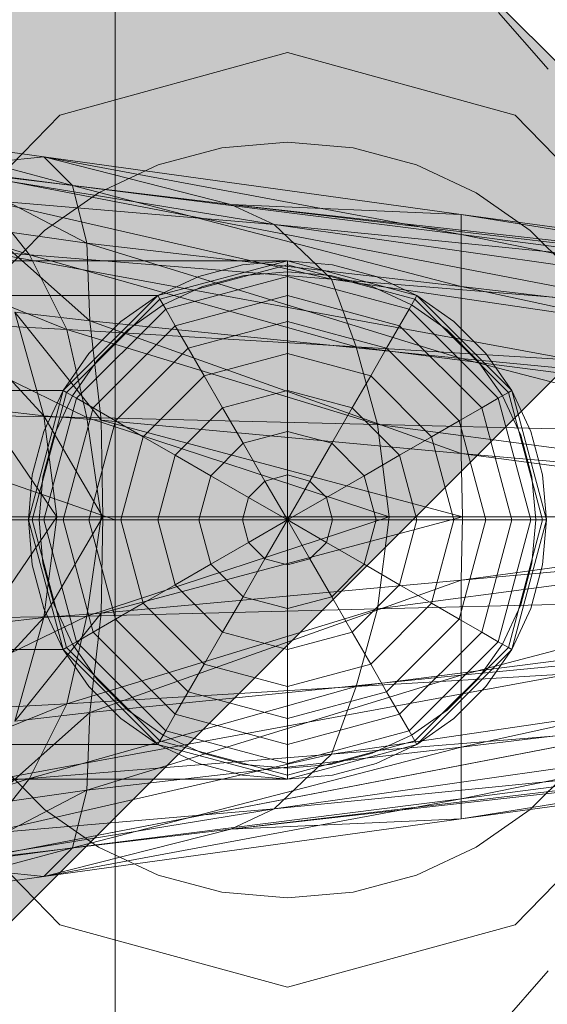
# Model space of a CAD drawing. Header units: metres. Extents: x 391.1 to 427.5, y 12.8 to 28.4.
# Tile 88 of 218: x 403.4846 to 403.5213, y 26.6512 to 26.7196. Entities that reach past the tile are written whole.
import ezdxf

# ---------------------------------------------------------------- set-up
doc = ezdxf.new("R2010")
doc.units = ezdxf.units.M
for name, color, linetype, lineweight in [('02_MOBILIARIO', 7, 'Continuous', 18), ('A-DETL-____-MBND', 7, 'Continuous', 18), ('A-DETL-GENF-OTLN', 7, 'Continuous', 18)]:
    doc.layers.add(name, color=color, linetype=linetype, lineweight=lineweight)

# ---------------------------------------------------------------- blocks, each defined once
blk = doc.blocks.new('Family - Rentamans PA-152299-03_ENLLUMENAT_P0A')
at = {"layer": 'A-DETL-____-MBND', "color": 253, "true_color": 0xaaaaaa}
for p, q in [((0.102728, 0.223949), (0.102728, 0.182758)), ((0, 0.218497), (0.102728, 0.182758)), ((0.129366, 0.218009), (0.132816, 0.214085)), ((0.098881, 0.210876), (0.114701, 0.215226)), ((0.114701, 0.215226), (0.098881, 0.210876)), ((0.114701, 0.215226), (0.130522, 0.210876)), ((0.130522, 0.210876), (0.114701, 0.215226)), ((0.087299, 0.198992), (0.098881, 0.210876)), ((0.098881, 0.210876), (0.087299, 0.198992)), ((0.130522, 0.210876), (0.142104, 0.198992)), ((0.142104, 0.198992), (0.130522, 0.210876)), ((0.086771, 0.209486), (0.097771, 0.207986)), ((0.099771, 0.205986), (0.086771, 0.209486)), ((0.110143, 0.208609), (0.114701, 0.209008)), ((0.110143, 0.208609), (0.114701, 0.209008)), ((0.114701, 0.209008), (0.11926, 0.208609)), ((0.114701, 0.209008), (0.11926, 0.208609)), ((0.086572, 0.207986), (0.138572, 0.197986)), ((0.086572, 0.207986), (0.138572, 0.197986)), ((0.097771, 0.207986), (0.089771, 0.207186)), ((0.097771, 0.207986), (0.110771, 0.204686)), ((0.099771, 0.205986), (0.097771, 0.207986)), ((0.097771, 0.207986), (0.126771, 0.203986)), ((0.126771, 0.202587), (0.097771, 0.207986)), ((0.105723, 0.207425), (0.110143, 0.208609)), ((0.105723, 0.207425), (0.110143, 0.208609)), ((0.11926, 0.208609), (0.12368, 0.207425)), ((0.11926, 0.208609), (0.12368, 0.207425)), ((0.101576, 0.205491), (0.105723, 0.207425)), ((0.101576, 0.205491), (0.105723, 0.207425)), ((0.12368, 0.207425), (0.127826, 0.205491)), ((0.12368, 0.207425), (0.127826, 0.205491)), ((0.089771, 0.207186), (0.113771, 0.203287)), ((0.089771, 0.207186), (0.110771, 0.204686)), ((0.090771, 0.207186), (0.099771, 0.205986)), ((0.100771, 0.201986), (0.090771, 0.207186)), ((0.079771, 0.206486), (0.096771, 0.201186)), ((0.100771, 0.201986), (0.099771, 0.205986)), ((0.099771, 0.205986), (0.126771, 0.202587)), ((0.126771, 0.198986), (0.099771, 0.205986)), ((0.097828, 0.202867), (0.101576, 0.205491)), ((0.097828, 0.202867), (0.101576, 0.205491)), ((0.127826, 0.205491), (0.131575, 0.202867)), ((0.127826, 0.205491), (0.131575, 0.202867)), ((0.093771, 0.204986), (0.096771, 0.201186)), ((0.093771, 0.204986), (0.117771, 0.199486)), ((0.113771, 0.203287), (0.093771, 0.204986)), ((0.110771, 0.204686), (0.113771, 0.203287)), ((0.110771, 0.204686), (0.170771, 0.197587)), ((0.126771, 0.203986), (0.110771, 0.204686)), ((0.110771, 0.204686), (0.170771, 0.197986)), ((0.170771, 0.197986), (0.110771, 0.204686)), ((0.126771, 0.203986), (0.170771, 0.197986)), ((0.126771, 0.202587), (0.126771, 0.203986)), ((0.126771, 0.203986), (0.170271, 0.196986)), ((0.138271, 0.193186), (0.082271, 0.203486)), ((0.138271, 0.193186), (0.082271, 0.203486)), ((0.113771, 0.203287), (0.117771, 0.199486)), ((0.113771, 0.203287), (0.170771, 0.195186)), ((0.170771, 0.197587), (0.113771, 0.203287)), ((0.093771, 0.202986), (0.100771, 0.201986)), ((0.100972, 0.196587), (0.093771, 0.202986)), ((0.094593, 0.199631), (0.097828, 0.202867)), ((0.094593, 0.199631), (0.097828, 0.202867)), ((0.126771, 0.198986), (0.126771, 0.202587)), ((0.126771, 0.202587), (0.170271, 0.196986)), ((0.169172, 0.193986), (0.126771, 0.202587)), ((0.131575, 0.202867), (0.13481, 0.199631)), ((0.131575, 0.202867), (0.13481, 0.199631)), ((0.083771, 0.202287), (0.099372, 0.195986)), ((0.083771, 0.202287), (0.096771, 0.201186)), ((0.100972, 0.196587), (0.100771, 0.201986)), ((0.100771, 0.201986), (0.126771, 0.198986)), ((0.126771, 0.193986), (0.100771, 0.201986)), ((0.096771, 0.201186), (0.099372, 0.195986)), ((0.096771, 0.201186), (0.119472, 0.194787)), ((0.096771, 0.201186), (0.117771, 0.199486)), ((0.114701, 0.200758), (0.02, 0.200758)), ((0.105701, 0.198347), (0.114701, 0.200758)), ((0.105701, 0.198347), (0.114701, 0.200758)), ((0.114701, 0.200758), (0.105701, 0.198347)), ((0.105701, 0.198347), (0.114701, 0.200758)), ((0.114701, 0.200485), (0.105838, 0.19811)), ((0.111576, 0.200485), (0.108545, 0.199673)), ((0.108545, 0.199673), (0.111576, 0.200485)), ((0.114701, 0.200758), (0.111576, 0.200485)), ((0.111576, 0.200485), (0.114701, 0.200758)), ((0.114701, 0.200758), (0.114701, 0.200485)), ((0.114701, 0.200758), (0.123701, 0.198347)), ((0.114701, 0.200758), (0.123701, 0.198347)), ((0.117827, 0.200485), (0.114701, 0.200758)), ((0.114701, 0.200758), (0.117827, 0.200485)), ((0.114701, 0.200485), (0.114701, 0.199673)), ((0.123565, 0.19811), (0.114701, 0.200485)), ((0.120858, 0.199673), (0.117827, 0.200485)), ((0.117827, 0.200485), (0.120858, 0.199673)), ((0.108802, 0.198968), (0.111706, 0.199746)), ((0.108802, 0.198968), (0.111706, 0.199746)), ((0.111706, 0.199746), (0.114701, 0.200008)), ((0.111706, 0.199746), (0.114701, 0.200008)), ((0.114701, 0.200008), (0.117697, 0.199746)), ((0.114701, 0.200008), (0.117697, 0.199746)), ((0.117697, 0.199746), (0.120601, 0.198968)), ((0.117697, 0.199746), (0.120601, 0.198968)), ((0.108545, 0.199673), (0.105701, 0.198347)), ((0.105701, 0.198347), (0.108545, 0.199673)), ((0.114701, 0.199673), (0.106244, 0.197406)), ((0.114701, 0.199673), (0.114701, 0.198347)), ((0.123159, 0.197406), (0.114701, 0.199673)), ((0.117771, 0.199486), (0.119472, 0.194787)), ((0.117771, 0.199486), (0.170771, 0.191686)), ((0.117771, 0.199486), (0.170771, 0.195186)), ((0.123701, 0.198347), (0.120858, 0.199673)), ((0.120858, 0.199673), (0.123701, 0.198347)), ((0.106076, 0.197697), (0.108802, 0.198968)), ((0.106076, 0.197697), (0.108802, 0.198968)), ((0.120601, 0.198968), (0.123326, 0.197697)), ((0.120601, 0.198968), (0.123326, 0.197697)), ((0.126771, 0.193986), (0.126771, 0.198986)), ((0.126771, 0.198986), (0.169172, 0.193986)), ((0.167572, 0.190087), (0.126771, 0.198986)), ((0.02, 0.198347), (0.105701, 0.198347)), ((0.105701, 0.198347), (0.02, 0.198347)), ((0.099113, 0.191758), (0.105701, 0.198347)), ((0.105701, 0.198347), (0.099113, 0.191758)), ((0.099113, 0.191758), (0.105701, 0.198347)), ((0.099113, 0.191758), (0.105701, 0.198347)), ((0.105838, 0.19811), (0.09935, 0.191621)), ((0.105701, 0.198347), (0.103131, 0.196547)), ((0.103131, 0.196547), (0.105701, 0.198347)), ((0.103613, 0.195972), (0.106076, 0.197697)), ((0.103613, 0.195972), (0.106076, 0.197697)), ((0.105701, 0.198347), (0.105838, 0.19811)), ((0.105838, 0.19811), (0.106244, 0.197406)), ((0.114701, 0.198347), (0.106907, 0.196258)), ((0.114701, 0.198347), (0.114701, 0.196547)), ((0.122496, 0.196258), (0.114701, 0.198347)), ((0.123565, 0.19811), (0.123159, 0.197406)), ((0.123326, 0.197697), (0.12579, 0.195972)), ((0.123326, 0.197697), (0.12579, 0.195972)), ((0.123701, 0.198347), (0.123565, 0.19811)), ((0.130053, 0.191621), (0.123565, 0.19811)), ((0.123701, 0.198347), (0.13029, 0.191758)), ((0.123701, 0.198347), (0.13029, 0.191758)), ((0.126272, 0.196547), (0.123701, 0.198347)), ((0.123701, 0.198347), (0.126272, 0.196547)), ((0.090771, 0.197587), (0.097771, 0.189986)), ((0.095771, 0.197186), (0.100972, 0.196587)), ((0.097771, 0.189986), (0.095771, 0.197186)), ((0.095771, 0.197186), (0.101771, 0.189686)), ((0.106244, 0.197406), (0.100053, 0.191215)), ((0.106244, 0.197406), (0.106907, 0.196258)), ((0.123159, 0.197406), (0.122496, 0.196258)), ((0.12935, 0.191215), (0.123159, 0.197406)), ((0.099372, 0.195986), (0.086771, 0.196686)), ((0.086771, 0.196686), (0.100771, 0.189886)), ((0.103131, 0.196547), (0.100913, 0.194328)), ((0.100913, 0.194328), (0.103131, 0.196547)), ((0.101771, 0.189686), (0.100972, 0.196587)), ((0.100972, 0.196587), (0.126771, 0.193986)), ((0.126771, 0.187386), (0.100972, 0.196587)), ((0.114701, 0.196547), (0.107807, 0.1947)), ((0.114701, 0.196547), (0.114701, 0.194328)), ((0.121596, 0.1947), (0.114701, 0.196547)), ((0.12849, 0.194328), (0.126272, 0.196547)), ((0.126272, 0.196547), (0.12849, 0.194328)), ((0.099372, 0.195986), (0.100771, 0.189886)), ((0.119472, 0.194787), (0.099372, 0.195986)), ((0.099372, 0.195986), (0.120972, 0.189386)), ((0.106907, 0.196258), (0.101201, 0.190552)), ((0.101487, 0.193846), (0.103613, 0.195972)), ((0.101487, 0.193846), (0.103613, 0.195972)), ((0.106907, 0.196258), (0.107807, 0.1947)), ((0.122496, 0.196258), (0.121596, 0.1947)), ((0.128201, 0.190552), (0.122496, 0.196258)), ((0.12579, 0.195972), (0.127916, 0.193846)), ((0.12579, 0.195972), (0.127916, 0.193846)), ((0.100913, 0.194328), (0.099113, 0.191758)), ((0.099113, 0.191758), (0.100913, 0.194328)), ((0.107807, 0.1947), (0.10276, 0.189653)), ((0.107807, 0.1947), (0.108916, 0.192778)), ((0.114701, 0.194328), (0.108916, 0.192778)), ((0.114701, 0.194328), (0.114701, 0.191758)), ((0.120487, 0.192778), (0.114701, 0.194328)), ((0.119472, 0.194787), (0.120972, 0.189386)), ((0.170771, 0.191686), (0.119472, 0.194787)), ((0.119472, 0.194787), (0.170771, 0.188186)), ((0.121596, 0.1947), (0.120487, 0.192778)), ((0.126643, 0.189653), (0.121596, 0.1947)), ((0.13029, 0.191758), (0.12849, 0.194328)), ((0.12849, 0.194328), (0.13029, 0.191758)), ((0.099763, 0.191383), (0.101487, 0.193846)), ((0.099763, 0.191383), (0.101487, 0.193846)), ((0.126771, 0.187386), (0.126771, 0.193986)), ((0.126771, 0.193986), (0.167572, 0.190087)), ((0.165172, 0.183986), (0.126771, 0.193986)), ((0.127916, 0.193846), (0.12964, 0.191383)), ((0.127916, 0.193846), (0.12964, 0.191383)), ((0.108916, 0.192778), (0.104681, 0.188543)), ((0.108916, 0.192778), (0.110201, 0.190552)), ((0.120487, 0.192778), (0.119201, 0.190552)), ((0.124722, 0.188543), (0.120487, 0.192778)), ((0.099113, 0.191758), (0.02, 0.191758)), ((0.099113, 0.191758), (0.02, 0.191758)), ((0.096701, 0.182758), (0.099113, 0.191758)), ((0.099113, 0.191758), (0.096701, 0.182758)), ((0.096701, 0.182758), (0.099113, 0.191758)), ((0.096701, 0.182758), (0.099113, 0.191758)), ((0.09935, 0.191621), (0.096975, 0.182758)), ((0.099113, 0.191758), (0.097787, 0.188914)), ((0.097787, 0.188914), (0.099113, 0.191758)), ((0.099113, 0.191758), (0.09935, 0.191621)), ((0.09935, 0.191621), (0.100053, 0.191215)), ((0.114701, 0.191758), (0.110201, 0.190552)), ((0.114701, 0.191758), (0.114701, 0.188914)), ((0.119201, 0.190552), (0.114701, 0.191758)), ((0.130053, 0.191621), (0.12935, 0.191215)), ((0.13029, 0.191758), (0.130053, 0.191621)), ((0.132428, 0.182758), (0.130053, 0.191621)), ((0.13029, 0.191758), (0.132701, 0.182758)), ((0.13029, 0.191758), (0.132701, 0.182758)), ((0.131616, 0.188914), (0.13029, 0.191758)), ((0.13029, 0.191758), (0.131616, 0.188914)), ((0.100053, 0.191215), (0.097787, 0.182758)), ((0.098492, 0.188658), (0.099763, 0.191383)), ((0.098492, 0.188658), (0.099763, 0.191383)), ((0.100053, 0.191215), (0.101201, 0.190552)), ((0.12935, 0.191215), (0.128201, 0.190552)), ((0.131616, 0.182758), (0.12935, 0.191215)), ((0.12964, 0.191383), (0.130911, 0.188658)), ((0.12964, 0.191383), (0.130911, 0.188658)), ((0.093572, 0.190486), (0.097771, 0.189986)), ((0.093572, 0.190486), (0.098672, 0.182986)), ((0.101201, 0.190552), (0.099113, 0.182758)), ((0.101201, 0.190552), (0.10276, 0.189653)), ((0.110201, 0.190552), (0.106907, 0.187258)), ((0.110201, 0.190552), (0.111623, 0.18809)), ((0.119201, 0.190552), (0.11778, 0.18809)), ((0.122496, 0.187258), (0.119201, 0.190552)), ((0.128201, 0.190552), (0.126643, 0.189653)), ((0.13029, 0.182758), (0.128201, 0.190552)), ((0.100771, 0.189886), (0.088472, 0.190087)), ((0.097771, 0.189986), (0.101771, 0.189686)), ((0.098672, 0.182986), (0.097771, 0.189986)), ((0.097771, 0.189986), (0.101872, 0.182986)), ((0.100771, 0.189886), (0.101771, 0.182986)), ((0.120972, 0.189386), (0.100771, 0.189886)), ((0.100771, 0.189886), (0.121771, 0.182986)), ((0.10276, 0.189653), (0.100913, 0.182758)), ((0.101771, 0.189686), (0.126771, 0.187386)), ((0.101872, 0.182986), (0.101771, 0.189686)), ((0.101771, 0.189686), (0.126872, 0.182986)), ((0.10276, 0.189653), (0.104681, 0.188543)), ((0.126643, 0.189653), (0.124722, 0.188543)), ((0.12849, 0.182758), (0.126643, 0.189653)), ((0.097787, 0.188914), (0.096975, 0.185884)), ((0.096975, 0.185884), (0.097787, 0.188914)), ((0.114701, 0.188914), (0.111623, 0.18809)), ((0.114701, 0.188914), (0.114701, 0.185884)), ((0.11778, 0.18809), (0.114701, 0.188914)), ((0.120972, 0.189386), (0.121771, 0.182986)), ((0.170771, 0.188186), (0.120972, 0.189386)), ((0.120972, 0.189386), (0.169271, 0.182986)), ((0.132428, 0.185884), (0.131616, 0.188914)), ((0.131616, 0.188914), (0.132428, 0.185884)), ((0.097714, 0.185754), (0.098492, 0.188658)), ((0.097714, 0.185754), (0.098492, 0.188658)), ((0.104681, 0.188543), (0.103131, 0.182758)), ((0.104681, 0.188543), (0.106907, 0.187258)), ((0.124722, 0.188543), (0.122496, 0.187258)), ((0.126272, 0.182758), (0.124722, 0.188543)), ((0.130911, 0.188658), (0.131689, 0.185754)), ((0.130911, 0.188658), (0.131689, 0.185754)), ((0.111623, 0.18809), (0.10937, 0.185836)), ((0.111623, 0.18809), (0.113139, 0.185465)), ((0.11778, 0.18809), (0.116264, 0.185465)), ((0.120033, 0.185836), (0.11778, 0.18809)), ((0.106907, 0.187258), (0.105701, 0.182758)), ((0.106907, 0.187258), (0.10937, 0.185836)), ((0.122496, 0.187258), (0.120033, 0.185836)), ((0.123701, 0.182758), (0.122496, 0.187258)), ((0.126872, 0.182986), (0.126771, 0.187386)), ((0.126771, 0.187386), (0.165172, 0.183986)), ((0.159771, 0.182986), (0.126771, 0.187386)), ((0.096975, 0.185884), (0.096701, 0.182758)), ((0.096701, 0.182758), (0.096975, 0.185884)), ((0.097451, 0.182758), (0.097714, 0.185754)), ((0.097451, 0.182758), (0.097714, 0.185754)), ((0.10937, 0.185836), (0.108545, 0.182758)), ((0.10937, 0.185836), (0.111995, 0.184321)), ((0.113139, 0.185465), (0.111995, 0.184321)), ((0.114701, 0.185884), (0.113139, 0.185465)), ((0.113139, 0.185465), (0.114701, 0.182758)), ((0.114701, 0.185884), (0.114701, 0.182758)), ((0.116264, 0.185465), (0.114701, 0.185884)), ((0.116264, 0.185465), (0.114701, 0.182758)), ((0.117408, 0.184321), (0.116264, 0.185465)), ((0.120033, 0.185836), (0.117408, 0.184321)), ((0.120858, 0.182758), (0.120033, 0.185836)), ((0.131689, 0.185754), (0.131951, 0.182758)), ((0.131689, 0.185754), (0.131951, 0.182758)), ((0.132701, 0.182758), (0.132428, 0.185884)), ((0.132428, 0.185884), (0.132701, 0.182758)), ((0.111995, 0.184321), (0.111576, 0.182758)), ((0.111995, 0.184321), (0.114701, 0.182758)), ((0.117408, 0.184321), (0.114701, 0.182758)), ((0.117827, 0.182758), (0.117408, 0.184321)), ((0.102728, 0.182758), (0, 0.182758)), ((0.096701, 0.182758), (0.02, 0.182758)), ((0.096701, 0.182758), (0.02, 0.182758)), ((0.101771, 0.182986), (0.089372, 0.182986)), ((0.093572, 0.175486), (0.098672, 0.182986)), ((0.095172, 0.182986), (0.098672, 0.182986)), ((0.096975, 0.182758), (0.096701, 0.182758)), ((0.099113, 0.173758), (0.096701, 0.182758)), ((0.099113, 0.173758), (0.096701, 0.182758)), ((0.096701, 0.182758), (0.099113, 0.173758)), ((0.099113, 0.173758), (0.096701, 0.182758)), ((0.096701, 0.182758), (0.096975, 0.179632)), ((0.096975, 0.179632), (0.096701, 0.182758)), ((0.097787, 0.182758), (0.096975, 0.182758)), ((0.096975, 0.182758), (0.09935, 0.173895)), ((0.097714, 0.179763), (0.097451, 0.182758)), ((0.097714, 0.179763), (0.097451, 0.182758)), ((0.098672, 0.182986), (0.097771, 0.175986)), ((0.097771, 0.175986), (0.101872, 0.182986)), ((0.099113, 0.182758), (0.097787, 0.182758)), ((0.097787, 0.182758), (0.100053, 0.174301)), ((0.098672, 0.182986), (0.101872, 0.182986)), ((0.100913, 0.182758), (0.099113, 0.182758)), ((0.099113, 0.182758), (0.101201, 0.174964)), ((0.101771, 0.182986), (0.100771, 0.176087)), ((0.121771, 0.182986), (0.100771, 0.176087)), ((0.103131, 0.182758), (0.100913, 0.182758)), ((0.100913, 0.182758), (0.10276, 0.175864)), ((0.121771, 0.182986), (0.101771, 0.182986)), ((0.101872, 0.182986), (0.101771, 0.176287)), ((0.101771, 0.176287), (0.126872, 0.182986)), ((0.101872, 0.182986), (0.126872, 0.182986)), ((0.102728, 0.182758), (0.102728, 0.141568)), ((0.105701, 0.182758), (0.103131, 0.182758)), ((0.103131, 0.182758), (0.104681, 0.176973)), ((0.108545, 0.182758), (0.105701, 0.182758)), ((0.105701, 0.182758), (0.106907, 0.178258)), ((0.111576, 0.182758), (0.108545, 0.182758)), ((0.108545, 0.182758), (0.10937, 0.17968)), ((0.114701, 0.182758), (0.111576, 0.182758)), ((0.111576, 0.182758), (0.111995, 0.181195)), ((0.111995, 0.181195), (0.114701, 0.182758)), ((0.113139, 0.180051), (0.114701, 0.182758)), ((0.117827, 0.182758), (0.114701, 0.182758)), ((0.117408, 0.181195), (0.114701, 0.182758)), ((0.116264, 0.180051), (0.114701, 0.182758)), ((0.114701, 0.179632), (0.114701, 0.182758)), ((0.117408, 0.181195), (0.117827, 0.182758)), ((0.120858, 0.182758), (0.117827, 0.182758)), ((0.120033, 0.17968), (0.120858, 0.182758)), ((0.123701, 0.182758), (0.120858, 0.182758)), ((0.121771, 0.182986), (0.120972, 0.176587)), ((0.169271, 0.182986), (0.120972, 0.176587)), ((0.169271, 0.182986), (0.121771, 0.182986)), ((0.122496, 0.178258), (0.123701, 0.182758)), ((0.126272, 0.182758), (0.123701, 0.182758)), ((0.124722, 0.176973), (0.126272, 0.182758)), ((0.12849, 0.182758), (0.126272, 0.182758)), ((0.126643, 0.175864), (0.12849, 0.182758)), ((0.126872, 0.182986), (0.126771, 0.178587)), ((0.126771, 0.178587), (0.159771, 0.182986)), ((0.126872, 0.182986), (0.159771, 0.182986)), ((0.128201, 0.174964), (0.13029, 0.182758)), ((0.13029, 0.182758), (0.12849, 0.182758)), ((0.12935, 0.174301), (0.131616, 0.182758)), ((0.130053, 0.173895), (0.132428, 0.182758)), ((0.131616, 0.182758), (0.13029, 0.182758)), ((0.132701, 0.182758), (0.13029, 0.173758)), ((0.132701, 0.182758), (0.13029, 0.173758)), ((0.132428, 0.182758), (0.131616, 0.182758)), ((0.131951, 0.182758), (0.131689, 0.179763)), ((0.131951, 0.182758), (0.131689, 0.179763)), ((0.132701, 0.182758), (0.132428, 0.182758)), ((0.132428, 0.179632), (0.132701, 0.182758)), ((0.132701, 0.182758), (0.132428, 0.179632)), ((0.126771, 0.178587), (0.165172, 0.181986)), ((0.126771, 0.171986), (0.165172, 0.181986)), ((0.10937, 0.17968), (0.111995, 0.181195)), ((0.111995, 0.181195), (0.113139, 0.180051)), ((0.116264, 0.180051), (0.117408, 0.181195)), ((0.120033, 0.17968), (0.117408, 0.181195)), ((0.111623, 0.177427), (0.113139, 0.180051)), ((0.113139, 0.180051), (0.114701, 0.179632)), ((0.114701, 0.179632), (0.116264, 0.180051)), ((0.11778, 0.177427), (0.116264, 0.180051)), ((0.096975, 0.179632), (0.097787, 0.176602)), ((0.097787, 0.176602), (0.096975, 0.179632)), ((0.098492, 0.176858), (0.097714, 0.179763)), ((0.098492, 0.176858), (0.097714, 0.179763)), ((0.106907, 0.178258), (0.10937, 0.17968)), ((0.10937, 0.17968), (0.111623, 0.177427)), ((0.114701, 0.176602), (0.114701, 0.179632)), ((0.11778, 0.177427), (0.120033, 0.17968)), ((0.122496, 0.178258), (0.120033, 0.17968)), ((0.131689, 0.179763), (0.130911, 0.176858)), ((0.131689, 0.179763), (0.130911, 0.176858)), ((0.131616, 0.176602), (0.132428, 0.179632)), ((0.132428, 0.179632), (0.131616, 0.176602)), ((0.100972, 0.169386), (0.126771, 0.178587)), ((0.101771, 0.176287), (0.126771, 0.178587)), ((0.126771, 0.178587), (0.126771, 0.171986)), ((0.104681, 0.176973), (0.106907, 0.178258)), ((0.106907, 0.178258), (0.110201, 0.174964)), ((0.119201, 0.174964), (0.122496, 0.178258)), ((0.124722, 0.176973), (0.122496, 0.178258)), ((0.110201, 0.174964), (0.111623, 0.177427)), ((0.111623, 0.177427), (0.114701, 0.176602)), ((0.114701, 0.176602), (0.11778, 0.177427)), ((0.119201, 0.174964), (0.11778, 0.177427)), ((0.170771, 0.177787), (0.119472, 0.171186)), ((0.170771, 0.177787), (0.120972, 0.176587)), ((0.097787, 0.176602), (0.099113, 0.173758)), ((0.099113, 0.173758), (0.097787, 0.176602)), ((0.099763, 0.174133), (0.098492, 0.176858)), ((0.099763, 0.174133), (0.098492, 0.176858)), ((0.120972, 0.176587), (0.099372, 0.169986)), ((0.120972, 0.176587), (0.100771, 0.176087)), ((0.10276, 0.175864), (0.104681, 0.176973)), ((0.104681, 0.176973), (0.108916, 0.172738)), ((0.114701, 0.173758), (0.114701, 0.176602)), ((0.120972, 0.176587), (0.119472, 0.171186)), ((0.120487, 0.172738), (0.124722, 0.176973)), ((0.126643, 0.175864), (0.124722, 0.176973)), ((0.130911, 0.176858), (0.12964, 0.174133)), ((0.130911, 0.176858), (0.12964, 0.174133)), ((0.13029, 0.173758), (0.131616, 0.176602)), ((0.131616, 0.176602), (0.13029, 0.173758)), ((0.100771, 0.176087), (0.086771, 0.169287)), ((0.100771, 0.176087), (0.088472, 0.175886)), ((0.090771, 0.168386), (0.097771, 0.175986)), ((0.093572, 0.175486), (0.097771, 0.175986)), ((0.095771, 0.168787), (0.101771, 0.176287)), ((0.097771, 0.175986), (0.095771, 0.168787)), ((0.097771, 0.175986), (0.101771, 0.176287)), ((0.100771, 0.176087), (0.099372, 0.169986)), ((0.101771, 0.176287), (0.100972, 0.169386)), ((0.101201, 0.174964), (0.10276, 0.175864)), ((0.10276, 0.175864), (0.107807, 0.170817)), ((0.121596, 0.170817), (0.126643, 0.175864)), ((0.128201, 0.174964), (0.126643, 0.175864)), ((0.126771, 0.171986), (0.167572, 0.175886)), ((0.126771, 0.166986), (0.167572, 0.175886)), ((0.100053, 0.174301), (0.101201, 0.174964)), ((0.101201, 0.174964), (0.106907, 0.169258)), ((0.108916, 0.172738), (0.110201, 0.174964)), ((0.110201, 0.174964), (0.114701, 0.173758)), ((0.114701, 0.173758), (0.119201, 0.174964)), ((0.120487, 0.172738), (0.119201, 0.174964)), ((0.122496, 0.169258), (0.128201, 0.174964)), ((0.12935, 0.174301), (0.128201, 0.174964)), ((0.099113, 0.173758), (0.02, 0.173758)), ((0.099113, 0.173758), (0.02, 0.173758)), ((0.099113, 0.173758), (0.09935, 0.173895)), ((0.105701, 0.16717), (0.099113, 0.173758)), ((0.105701, 0.16717), (0.099113, 0.173758)), ((0.099113, 0.173758), (0.105701, 0.16717)), ((0.105701, 0.16717), (0.099113, 0.173758)), ((0.099113, 0.173758), (0.100913, 0.171188)), ((0.100913, 0.171188), (0.099113, 0.173758)), ((0.09935, 0.173895), (0.100053, 0.174301)), ((0.09935, 0.173895), (0.105838, 0.167406)), ((0.101487, 0.17167), (0.099763, 0.174133)), ((0.101487, 0.17167), (0.099763, 0.174133)), ((0.100053, 0.174301), (0.106244, 0.16811)), ((0.114701, 0.171188), (0.114701, 0.173758)), ((0.170771, 0.174287), (0.117771, 0.166486)), ((0.170771, 0.174287), (0.119472, 0.171186)), ((0.123159, 0.16811), (0.12935, 0.174301)), ((0.123565, 0.167406), (0.130053, 0.173895)), ((0.13029, 0.173758), (0.123701, 0.16717)), ((0.13029, 0.173758), (0.123701, 0.16717)), ((0.12964, 0.174133), (0.127916, 0.17167)), ((0.12964, 0.174133), (0.127916, 0.17167)), ((0.12849, 0.171188), (0.13029, 0.173758)), ((0.13029, 0.173758), (0.12849, 0.171188)), ((0.130053, 0.173895), (0.12935, 0.174301)), ((0.13029, 0.173758), (0.130053, 0.173895)), ((0.082271, 0.162486), (0.138271, 0.172787)), ((0.082271, 0.162486), (0.138271, 0.172787)), ((0.107807, 0.170817), (0.108916, 0.172738)), ((0.108916, 0.172738), (0.114701, 0.171188)), ((0.114701, 0.171188), (0.120487, 0.172738)), ((0.121596, 0.170817), (0.120487, 0.172738)), ((0.126771, 0.171986), (0.100771, 0.163986)), ((0.100972, 0.169386), (0.126771, 0.171986)), ((0.169172, 0.171986), (0.126771, 0.163386)), ((0.169172, 0.171986), (0.126771, 0.166986)), ((0.126771, 0.166986), (0.126771, 0.171986)), ((0.119472, 0.171186), (0.096771, 0.164787)), ((0.119472, 0.171186), (0.099372, 0.169986)), ((0.100913, 0.171188), (0.103131, 0.168969)), ((0.103131, 0.168969), (0.100913, 0.171188)), ((0.103613, 0.169544), (0.101487, 0.17167)), ((0.103613, 0.169544), (0.101487, 0.17167)), ((0.114701, 0.168969), (0.114701, 0.171188)), ((0.119472, 0.171186), (0.117771, 0.166486)), ((0.127916, 0.17167), (0.12579, 0.169544)), ((0.127916, 0.17167), (0.12579, 0.169544)), ((0.126272, 0.168969), (0.12849, 0.171188)), ((0.12849, 0.171188), (0.126272, 0.168969)), ((0.106907, 0.169258), (0.107807, 0.170817)), ((0.107807, 0.170817), (0.114701, 0.168969)), ((0.170771, 0.170787), (0.113771, 0.162686)), ((0.114701, 0.168969), (0.121596, 0.170817)), ((0.170771, 0.170787), (0.117771, 0.166486)), ((0.122496, 0.169258), (0.121596, 0.170817)), ((0.099372, 0.169986), (0.083771, 0.163686)), ((0.099372, 0.169986), (0.086771, 0.169287)), ((0.099372, 0.169986), (0.096771, 0.164787)), ((0.100972, 0.169386), (0.093771, 0.162986)), ((0.095771, 0.168787), (0.100972, 0.169386)), ((0.100771, 0.163986), (0.100972, 0.169386)), ((0.103131, 0.168969), (0.105701, 0.16717)), ((0.105701, 0.16717), (0.103131, 0.168969)), ((0.106076, 0.167819), (0.103613, 0.169544)), ((0.106076, 0.167819), (0.103613, 0.169544)), ((0.106244, 0.16811), (0.106907, 0.169258)), ((0.106907, 0.169258), (0.114701, 0.16717)), ((0.114701, 0.16717), (0.122496, 0.169258)), ((0.114701, 0.16717), (0.114701, 0.168969)), ((0.123159, 0.16811), (0.122496, 0.169258)), ((0.12579, 0.169544), (0.123326, 0.167819)), ((0.12579, 0.169544), (0.123326, 0.167819)), ((0.123701, 0.16717), (0.126272, 0.168969)), ((0.126272, 0.168969), (0.123701, 0.16717)), ((0.170271, 0.168986), (0.126771, 0.161986)), ((0.170271, 0.168986), (0.126771, 0.163386)), ((0.170771, 0.168386), (0.110771, 0.161287)), ((0.170771, 0.168386), (0.113771, 0.162686)), ((0.138572, 0.167986), (0.086572, 0.157986)), ((0.086572, 0.157986), (0.138572, 0.167986)), ((0.105838, 0.167406), (0.106244, 0.16811)), ((0.108802, 0.166548), (0.106076, 0.167819)), ((0.108802, 0.166548), (0.106076, 0.167819)), ((0.106244, 0.16811), (0.114701, 0.165844)), ((0.170771, 0.167986), (0.110771, 0.161287)), ((0.170771, 0.167986), (0.110771, 0.161287)), ((0.114701, 0.165844), (0.123159, 0.16811)), ((0.123326, 0.167819), (0.120601, 0.166548)), ((0.123326, 0.167819), (0.120601, 0.166548)), ((0.123565, 0.167406), (0.123159, 0.16811)), ((0.170771, 0.167986), (0.126771, 0.161986)), ((0.105701, 0.16717), (0.02, 0.16717)), ((0.105701, 0.16717), (0.02, 0.16717)), ((0.126771, 0.166986), (0.099771, 0.159986)), ((0.126771, 0.166986), (0.100771, 0.163986)), ((0.105701, 0.16717), (0.105838, 0.167406)), ((0.114701, 0.164758), (0.105701, 0.16717)), ((0.114701, 0.164758), (0.105701, 0.16717)), ((0.114701, 0.164758), (0.105701, 0.16717)), ((0.105701, 0.16717), (0.114701, 0.164758)), ((0.105701, 0.16717), (0.108545, 0.165844)), ((0.108545, 0.165844), (0.105701, 0.16717)), ((0.105838, 0.167406), (0.114701, 0.165032)), ((0.114701, 0.165032), (0.123565, 0.167406)), ((0.123701, 0.16717), (0.114701, 0.164758)), ((0.114701, 0.165844), (0.114701, 0.16717)), ((0.123701, 0.16717), (0.114701, 0.164758)), ((0.120858, 0.165844), (0.123701, 0.16717)), ((0.123701, 0.16717), (0.120858, 0.165844)), ((0.123701, 0.16717), (0.123565, 0.167406)), ((0.126771, 0.163386), (0.126771, 0.166986)), ((0.087299, 0.166524), (0.098881, 0.154641)), ((0.098881, 0.154641), (0.087299, 0.166524)), ((0.117771, 0.166486), (0.093771, 0.160986)), ((0.117771, 0.166486), (0.096771, 0.164787)), ((0.111706, 0.16577), (0.108802, 0.166548)), ((0.111706, 0.16577), (0.108802, 0.166548)), ((0.117771, 0.166486), (0.113771, 0.162686)), ((0.120601, 0.166548), (0.117697, 0.16577)), ((0.120601, 0.166548), (0.117697, 0.16577)), ((0.142104, 0.166524), (0.130522, 0.154641)), ((0.130522, 0.154641), (0.142104, 0.166524)), ((0.097828, 0.162649), (0.094593, 0.165885)), ((0.097828, 0.162649), (0.094593, 0.165885)), ((0.108545, 0.165844), (0.111576, 0.165032)), ((0.111576, 0.165032), (0.108545, 0.165844)), ((0.114701, 0.165508), (0.111706, 0.16577)), ((0.114701, 0.165508), (0.111706, 0.16577)), ((0.114701, 0.165032), (0.114701, 0.165844)), ((0.117697, 0.16577), (0.114701, 0.165508)), ((0.117697, 0.16577), (0.114701, 0.165508)), ((0.117827, 0.165032), (0.120858, 0.165844)), ((0.120858, 0.165844), (0.117827, 0.165032)), ((0.13481, 0.165885), (0.131575, 0.162649)), ((0.13481, 0.165885), (0.131575, 0.162649)), ((0.111576, 0.165032), (0.114701, 0.164758)), ((0.114701, 0.164758), (0.111576, 0.165032)), ((0.114701, 0.164758), (0.114701, 0.165032)), ((0.114701, 0.164758), (0.117827, 0.165032)), ((0.117827, 0.165032), (0.114701, 0.164758)), ((0.114701, 0.164758), (0.02, 0.164758)), ((0.096771, 0.164787), (0.079771, 0.159486)), ((0.096771, 0.164787), (0.083771, 0.163686)), ((0.096771, 0.164787), (0.093771, 0.160986)), ((0.100771, 0.163986), (0.090771, 0.158787)), ((0.100771, 0.163986), (0.093771, 0.162986)), ((0.099771, 0.159986), (0.100771, 0.163986)), ((0.126771, 0.163386), (0.097771, 0.157986)), ((0.126771, 0.163386), (0.099771, 0.159986)), ((0.126771, 0.161986), (0.126771, 0.163386)), ((0.113771, 0.162686), (0.089771, 0.158787)), ((0.113771, 0.162686), (0.093771, 0.160986)), ((0.101576, 0.160025), (0.097828, 0.162649)), ((0.101576, 0.160025), (0.097828, 0.162649)), ((0.113771, 0.162686), (0.110771, 0.161287)), ((0.131575, 0.162649), (0.127826, 0.160025)), ((0.131575, 0.162649), (0.127826, 0.160025)), ((0.126771, 0.161986), (0.097771, 0.157986)), ((0.110771, 0.161287), (0.126771, 0.161986)), ((0.110771, 0.161287), (0.089771, 0.158787)), ((0.110771, 0.161287), (0.097771, 0.157986)), ((0.099771, 0.159986), (0.086771, 0.156486)), ((0.099771, 0.159986), (0.090771, 0.158787)), ((0.097771, 0.157986), (0.099771, 0.159986)), ((0.105723, 0.158091), (0.101576, 0.160025)), ((0.105723, 0.158091), (0.101576, 0.160025)), ((0.127826, 0.160025), (0.12368, 0.158091)), ((0.127826, 0.160025), (0.12368, 0.158091)), ((0.097771, 0.157986), (0.089771, 0.158787)), ((0.110143, 0.156907), (0.105723, 0.158091)), ((0.110143, 0.156907), (0.105723, 0.158091)), ((0.12368, 0.158091), (0.11926, 0.156907)), ((0.12368, 0.158091), (0.11926, 0.156907)), ((0.097771, 0.157986), (0.086771, 0.156486)), ((0.114701, 0.156508), (0.110143, 0.156907)), ((0.114701, 0.156508), (0.110143, 0.156907)), ((0.11926, 0.156907), (0.114701, 0.156508)), ((0.11926, 0.156907), (0.114701, 0.156508)), ((0.098881, 0.154641), (0.114701, 0.150291)), ((0.114701, 0.150291), (0.098881, 0.154641)), ((0.130522, 0.154641), (0.114701, 0.150291)), ((0.130522, 0.154641), (0.114701, 0.150291)), ((0.132816, 0.151431), (0.129366, 0.147507))]:
    blk.add_line(p, q, dxfattribs=at)
blk = doc.blocks.new('LONDR55-XX_ZZ-ARQ-CAA-M3D-Londres55_ifc-1-03_ENLLUMENAT_P0A')
at = {"layer": '02_MOBILIARIO', "color": 253, "lineweight": 18, "true_color": 0xaaaaaa}
blk.add_blockref('Family - Rentamans PA-152299-03_ENLLUMENAT_P0A', (403.388541, 26.502111), dxfattribs=at)
blk = doc.blocks.new('ZYR_06_02_02 Down Superficie - L 01-834878-03_ENLLUMENAT_P0A')
at = {"layer": 'A-DETL-GENF-OTLN', "true_color": 0x00c400}
blk.add_hatch(color=92, dxfattribs=at).paths.add_polyline_path([(-0.070711, -0.070711), (0, 0), (-0.070711, 0.070711), (-0.086603, 0.05), (-0.096593, 0.025882), (-0.1, 0), (-0.096593, -0.025882), (-0.086603, -0.05)])
at = {"layer": 'A-DETL-GENF-OTLN', "color": 92, "true_color": 0x00c400}
for p, q in [((0, 0), (-0.070711, 0.070711)), ((-0.070711, 0.070711), (0.070711, -0.070711)), ((-0.070711, -0.070711), (0.070711, 0.070711)), ((-0.070711, -0.070711), (0, 0))]:
    blk.add_line(p, q, dxfattribs=at)
blk.add_circle((0, 0), 0.1, dxfattribs=at)

msp = doc.modelspace()

# ---------------------------------------------------------------- block references
at = {"lineweight": 5}
msp.add_blockref('LONDR55-XX_ZZ-ARQ-CAA-M3D-Londres55_ifc-1-03_ENLLUMENAT_P0A', (0, 0), dxfattribs=at)
at = {"layer": 'A-DETL-GENF-OTLN', "color": 92, "true_color": 0x00c400}
msp.add_blockref('ZYR_06_02_02 Down Superficie - L 01-834878-03_ENLLUMENAT_P0A', (403.532849, 26.705777), dxfattribs=at)

doc.saveas('drawing.dxf')
